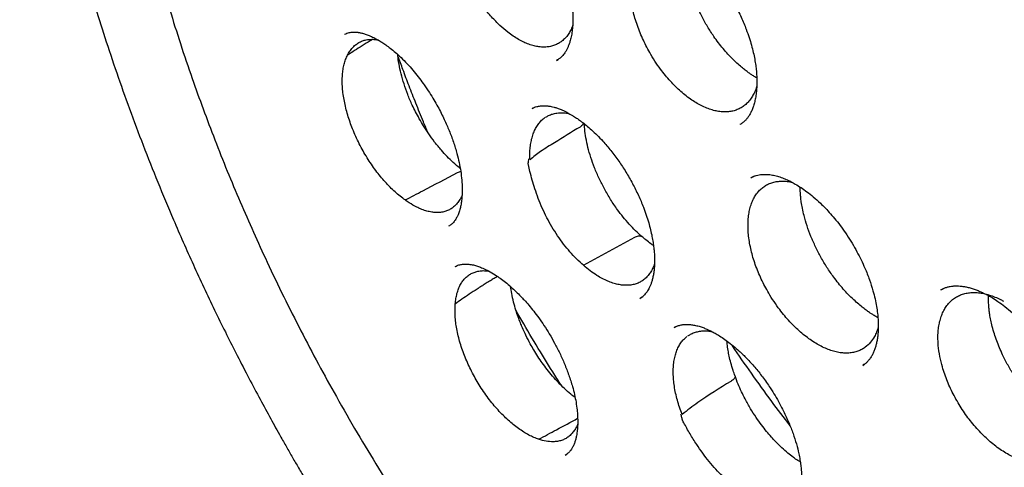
# Model space of a CAD drawing. Header units: millimetres. Extents: x 8 to 722, y 12 to 896.
# Tile 17 of 56: x 644.14 to 657.49, y 369.59 to 375.66. Entities that reach past the tile are written whole.
import ezdxf

# ---------------------------------------------------------------- set-up
doc = ezdxf.new("R2010")
doc.units = ezdxf.units.MM

msp = doc.modelspace()

# ---------------------------------------------------------------- linework, layer by layer
at = {"color": 7, "linetype": 'Continuous', "lineweight": 30}
for p, q in [((651.416, 375.103), (651.44, 375.118)), ((651.125, 374.47), (651.088, 374.453)), ((653.902, 374.235), (653.9, 374.234)), ((654.098, 373.535), (654.053, 373.513)), ((649.96, 372.86), (649.963, 372.862)), ((651.782, 372.326), (652.476, 372.706)), ((650.042, 372.309), (650.058, 372.316)), ((656.662, 372.009), (656.628, 371.992)), ((652.548, 371.878), (652.588, 371.905)), ((652.554, 371.883), (652.548, 371.878)), ((653.064, 371.506), (653.013, 371.482)), ((655.568, 370.969), (655.591, 370.986)), ((655.569, 370.972), (655.568, 370.971)), ((651.543, 369.758), (651.532, 369.75)), ((651.534, 369.751), (651.555, 369.765))]:
    msp.add_line(p, q, dxfattribs=at)
for points, knots in [([(650.552, 391.332), (650.539, 391.33), (650.508, 391.327), (650.458, 391.321), (650.399, 391.314), (650.334, 391.306), (650.262, 391.296), (650.183, 391.284), (650.098, 391.271), (649.984, 391.251), (649.845, 391.224), (649.705, 391.194), (649.593, 391.167), (649.505, 391.145), (649.42, 391.123), (649.337, 391.1), (649.258, 391.076), (649.186, 391.054), (649.123, 391.034), (649.07, 391.016), (649.028, 391.002), (648.995, 390.991), (648.966, 390.981), (648.931, 390.968), (648.887, 390.952), (648.832, 390.932), (648.767, 390.907), (648.692, 390.877), (648.607, 390.842), (648.516, 390.802), (648.42, 390.759), (648.323, 390.713), (648.193, 390.649), (648.03, 390.562), (647.875, 390.473), (647.758, 390.401), (647.68, 390.352), (647.606, 390.303), (647.539, 390.258), (647.486, 390.221), (647.447, 390.193), (647.418, 390.172), (647.395, 390.156), (647.374, 390.14), (647.345, 390.119), (647.305, 390.089), (647.25, 390.047), (647.184, 389.995), (647.108, 389.934), (647.024, 389.864), (646.938, 389.79), (646.832, 389.694), (646.709, 389.579), (646.573, 389.443), (646.456, 389.319), (646.357, 389.21), (646.275, 389.115), (646.2, 389.026), (646.134, 388.944), (646.074, 388.869), (646.019, 388.798), (645.966, 388.726), (645.91, 388.651), (645.85, 388.566), (645.785, 388.473), (645.717, 388.37), (645.644, 388.257), (645.563, 388.125), (645.473, 387.973), (645.376, 387.799), (645.276, 387.609), (645.195, 387.444), (645.131, 387.307), (645.085, 387.205), (645.039, 387.099), (644.993, 386.99), (644.948, 386.879), (644.906, 386.772), (644.869, 386.673), (644.836, 386.582), (644.807, 386.501), (644.782, 386.429), (644.761, 386.365), (644.741, 386.306), (644.722, 386.247), (644.694, 386.159), (644.657, 386.039), (644.612, 385.885), (644.568, 385.723), (644.524, 385.553), (644.477, 385.358), (644.428, 385.137), (644.378, 384.887), (644.331, 384.622), (644.287, 384.34), (644.247, 384.04), (644.212, 383.722), (644.184, 383.406), (644.163, 383.094), (644.148, 382.787), (644.14, 382.473), (644.137, 382.158), (644.141, 381.849), (644.149, 381.561), (644.161, 381.293), (644.175, 381.045), (644.19, 380.836), (644.204, 380.665), (644.215, 380.533), (644.227, 380.411), (644.238, 380.301), (644.248, 380.206), (644.257, 380.125), (644.265, 380.057), (644.272, 379.995), (644.28, 379.926), (644.291, 379.84), (644.304, 379.736), (644.32, 379.612), (644.34, 379.469), (644.365, 379.304), (644.393, 379.121), (644.426, 378.919), (644.473, 378.65), (644.535, 378.32), (644.614, 377.936), (644.698, 377.556), (644.788, 377.182), (644.891, 376.776), (645.01, 376.34), (645.147, 375.875), (645.294, 375.408), (645.452, 374.934), (645.625, 374.446), (645.811, 373.952), (646.01, 373.45), (646.193, 373.012), (646.355, 372.64), (646.492, 372.334), (646.634, 372.026), (646.779, 371.722), (646.923, 371.427), (647.072, 371.131), (647.223, 370.838), (647.375, 370.55), (647.52, 370.284), (647.642, 370.063), (647.743, 369.884), (647.826, 369.739), (647.911, 369.593), (648.001, 369.44), (648.099, 369.275), (648.213, 369.086), (648.344, 368.872), (648.494, 368.633), (648.657, 368.378), (648.821, 368.127), (648.985, 367.881), (649.146, 367.643), (649.313, 367.404), (649.479, 367.17), (649.639, 366.948), (649.794, 366.738), (649.942, 366.541), (650.085, 366.353), (650.223, 366.174), (650.357, 366.005), (650.482, 365.848), (650.599, 365.703), (650.708, 365.57), (650.825, 365.429), (650.956, 365.273), (651.109, 365.094), (651.276, 364.902), (651.457, 364.698), (651.652, 364.482), (651.862, 364.255), (652.087, 364.017), (652.383, 363.713), (652.749, 363.35), (653.183, 362.94), (653.623, 362.545), (654.068, 362.164), (654.519, 361.799), (654.878, 361.524), (655.14, 361.331), (655.299, 361.216), (655.446, 361.112), (655.58, 361.019), (655.702, 360.936), (655.811, 360.863), (655.903, 360.801), (655.981, 360.751), (656.034, 360.717), (656.07, 360.693), (656.094, 360.678), (656.125, 360.658), (656.169, 360.63), (656.227, 360.593), (656.303, 360.546), (656.393, 360.491), (656.497, 360.428), (656.616, 360.357), (656.7, 360.308), (656.745, 360.282)], [0, 0, 0, 0, 0.00109, 0.002712, 0.004734, 0.006859, 0.0093, 0.012056, 0.015128, 0.018292, 0.02432, 0.030101, 0.033424, 0.03666, 0.039807, 0.042866, 0.045837, 0.048626, 0.051022, 0.053019, 0.054616, 0.055813, 0.056771, 0.057964, 0.059714, 0.061834, 0.064324, 0.067185, 0.070478, 0.074135, 0.077923, 0.081773, 0.085687, 0.093558, 0.101671, 0.104989, 0.108349, 0.11167, 0.114566, 0.116986, 0.118555, 0.119829, 0.120808, 0.121617, 0.12261, 0.124586, 0.127073, 0.13007, 0.133578, 0.137589, 0.141708, 0.145729, 0.152844, 0.159623, 0.166067, 0.170766, 0.175152, 0.179171, 0.182824, 0.186117, 0.189177, 0.192055, 0.195289, 0.198812, 0.202673, 0.206869, 0.2114, 0.216267, 0.222423, 0.22901, 0.236024, 0.243464, 0.246977, 0.250578, 0.254263, 0.258034, 0.261885, 0.265546, 0.268859, 0.271826, 0.274562, 0.276919, 0.278897, 0.280733, 0.282652, 0.284653, 0.28922, 0.294111, 0.299175, 0.304405, 0.309802, 0.316929, 0.324332, 0.332056, 0.34017, 0.348672, 0.357556, 0.366816, 0.374796, 0.383024, 0.391489, 0.399834, 0.407852, 0.415562, 0.42209, 0.428376, 0.434422, 0.437871, 0.441232, 0.444319, 0.447034, 0.449417, 0.451415, 0.453028, 0.454454, 0.455983, 0.458182, 0.460748, 0.463696, 0.467279, 0.4713, 0.47576, 0.480657, 0.485992, 0.495285, 0.504501, 0.513561, 0.522463, 0.531208, 0.542419, 0.553358, 0.564048, 0.575339, 0.586793, 0.598432, 0.610254, 0.622256, 0.629468, 0.636742, 0.644077, 0.651451, 0.658568, 0.665326, 0.672831, 0.679838, 0.686348, 0.692362, 0.696095, 0.699609, 0.703113, 0.706927, 0.711053, 0.715493, 0.721128, 0.727199, 0.733704, 0.740643, 0.746578, 0.752794, 0.759229, 0.76546, 0.771402, 0.777055, 0.782421, 0.787501, 0.792519, 0.797227, 0.801627, 0.805718, 0.809502, 0.812987, 0.817778, 0.822994, 0.828636, 0.834708, 0.841212, 0.848152, 0.855528, 0.863335, 0.877061, 0.890837, 0.904653, 0.918507, 0.932394, 0.946316, 0.951516, 0.956367, 0.960832, 0.96491, 0.968601, 0.971905, 0.974823, 0.977029, 0.978947, 0.979622, 0.980281, 0.981184, 0.982395, 0.984237, 0.986516, 0.989232, 0.992384, 0.995973, 1, 1, 1, 1]), ([(650.809, 389.938), (650.818, 389.939), (650.838, 389.941), (650.884, 389.946), (650.946, 389.951), (651.024, 389.956), (651.116, 389.961), (651.217, 389.965), (651.339, 389.967), (651.483, 389.967), (651.652, 389.964), (651.836, 389.956), (652.035, 389.942), (652.234, 389.923), (652.428, 389.899), (652.618, 389.872), (652.818, 389.839), (653.027, 389.799), (653.238, 389.753), (653.443, 389.704), (653.636, 389.653), (653.814, 389.603), (653.978, 389.553), (654.126, 389.506), (654.259, 389.462), (654.377, 389.421), (654.48, 389.384), (654.567, 389.352), (654.639, 389.325), (654.697, 389.303), (654.745, 389.284), (654.788, 389.267), (654.836, 389.248), (654.894, 389.225), (654.966, 389.196), (655.053, 389.159), (655.157, 389.115), (655.277, 389.062), (655.412, 389.001), (655.563, 388.931), (655.728, 388.851), (655.909, 388.761), (656.105, 388.659), (656.315, 388.546), (656.534, 388.424), (656.779, 388.281), (657.044, 388.12), (657.329, 387.939), (657.649, 387.726), (658.005, 387.478), (658.392, 387.192), (658.77, 386.899), (659.137, 386.599), (659.494, 386.294), (659.834, 385.99), (660.158, 385.69), (660.465, 385.393), (660.766, 385.092), (661.067, 384.78), (661.363, 384.461), (661.656, 384.135), (661.946, 383.802), (662.24, 383.451), (662.538, 383.083), (662.839, 382.696), (663.142, 382.292), (663.439, 381.881), (663.727, 381.466), (664.008, 381.046), (664.288, 380.611), (664.566, 380.16), (664.842, 379.694), (665.101, 379.237), (665.343, 378.791), (665.569, 378.357), (665.79, 377.914), (666.007, 377.46), (666.217, 376.999), (666.416, 376.54), (666.603, 376.087), (666.784, 375.623), (666.959, 375.15), (667.126, 374.669), (667.278, 374.202), (667.416, 373.75), (667.54, 373.312), (667.651, 372.89), (667.754, 372.467), (667.849, 372.045), (667.934, 371.627), (668.007, 371.228), (668.069, 370.848), (668.121, 370.487), (668.164, 370.146), (668.198, 369.832), (668.224, 369.545), (668.244, 369.281), (668.259, 369.034), (668.27, 368.8), (668.278, 368.577), (668.284, 368.296), (668.284, 367.958), (668.274, 367.567), (668.254, 367.188), (668.232, 366.907), (668.214, 366.717), (668.203, 366.613), (668.191, 366.51), (668.179, 366.412), (668.168, 366.323), (668.158, 366.251), (668.15, 366.196), (668.144, 366.155), (668.138, 366.117), (668.132, 366.073), (668.123, 366.016), (668.111, 365.945), (668.097, 365.86), (668.08, 365.762), (668.059, 365.651), (668.035, 365.529), (667.999, 365.358), (667.949, 365.14), (667.884, 364.887), (667.814, 364.639), (667.738, 364.397), (667.654, 364.152), (667.573, 363.936), (667.496, 363.747), (667.427, 363.586), (667.354, 363.426), (667.277, 363.268), (667.201, 363.118), (667.127, 362.982), (667.057, 362.86), (666.993, 362.751), (666.934, 362.656), (666.88, 362.573), (666.833, 362.502), (666.793, 362.443), (666.76, 362.395), (666.74, 362.367), (666.732, 362.355)], [0, 0, 0, 0, 0.001573, 0.0036, 0.006096, 0.009065, 0.012545, 0.016324, 0.020403, 0.026074, 0.032238, 0.038895, 0.046045, 0.053687, 0.060039, 0.066694, 0.073654, 0.080919, 0.08839, 0.095455, 0.102007, 0.108047, 0.113574, 0.118588, 0.123014, 0.126945, 0.130381, 0.133323, 0.135698, 0.13761, 0.139087, 0.140479, 0.141886, 0.143856, 0.146239, 0.149049, 0.152534, 0.156509, 0.160975, 0.165932, 0.171379, 0.177317, 0.183747, 0.190667, 0.19799, 0.205293, 0.214745, 0.224069, 0.233266, 0.246341, 0.25915, 0.271691, 0.283966, 0.295973, 0.307713, 0.318537, 0.329123, 0.339476, 0.349977, 0.360866, 0.371103, 0.38166, 0.392538, 0.403737, 0.415257, 0.427097, 0.439259, 0.450688, 0.462388, 0.474356, 0.486594, 0.499101, 0.511877, 0.522979, 0.534276, 0.545768, 0.557456, 0.569333, 0.581104, 0.592608, 0.603845, 0.61636, 0.628526, 0.640343, 0.651812, 0.662931, 0.673702, 0.684123, 0.695382, 0.706202, 0.716585, 0.726531, 0.736039, 0.74511, 0.753743, 0.761273, 0.768436, 0.775231, 0.781658, 0.787793, 0.793861, 0.80531, 0.816578, 0.827667, 0.838575, 0.841741, 0.844891, 0.848026, 0.851131, 0.853912, 0.856256, 0.85779, 0.859054, 0.860077, 0.861386, 0.863175, 0.865445, 0.86811, 0.871229, 0.874801, 0.878815, 0.883019, 0.891541, 0.900414, 0.908633, 0.917132, 0.925909, 0.934966, 0.940997, 0.947146, 0.953412, 0.959793, 0.965937, 0.97161, 0.97681, 0.981537, 0.985793, 0.989577, 0.992889, 0.99573, 0.9981, 1, 1, 1, 1]), ([(651.077, 389.735), (651.065, 389.733), (651.038, 389.731), (650.994, 389.726), (650.941, 389.719), (650.88, 389.712), (650.811, 389.702), (650.733, 389.691), (650.646, 389.678), (650.552, 389.662), (650.449, 389.643), (650.279, 389.609), (650.046, 389.555), (649.738, 389.465), (649.42, 389.353), (649.095, 389.215), (648.853, 389.093), (648.688, 389.001), (648.597, 388.948), (648.512, 388.897), (648.437, 388.849), (648.37, 388.805), (648.311, 388.766), (648.264, 388.733), (648.226, 388.707), (648.198, 388.686), (648.174, 388.669), (648.155, 388.655), (648.138, 388.643), (648.12, 388.629), (648.094, 388.61), (648.058, 388.583), (648.011, 388.546), (647.956, 388.502), (647.894, 388.452), (647.829, 388.397), (647.764, 388.341), (647.66, 388.247), (647.516, 388.112), (647.335, 387.925), (647.154, 387.72), (646.974, 387.498), (646.798, 387.259), (646.628, 387.004), (646.479, 386.757), (646.349, 386.522), (646.236, 386.302), (646.145, 386.108), (646.075, 385.949), (646.026, 385.833), (645.984, 385.731), (645.953, 385.649), (645.929, 385.586), (645.911, 385.54), (645.897, 385.502), (645.886, 385.472), (645.877, 385.445), (645.866, 385.415), (645.852, 385.375), (645.833, 385.322), (645.811, 385.256), (645.785, 385.176), (645.756, 385.085), (645.726, 384.987), (645.697, 384.888), (645.669, 384.79), (645.642, 384.691), (645.604, 384.546), (645.558, 384.354), (645.506, 384.115), (645.458, 383.872), (645.415, 383.619), (645.378, 383.373), (645.348, 383.138), (645.323, 382.915), (645.305, 382.715), (645.292, 382.543), (645.282, 382.406), (645.275, 382.278), (645.269, 382.163), (645.265, 382.06), (645.262, 381.97), (645.26, 381.893), (645.258, 381.831), (645.257, 381.783), (645.257, 381.746), (645.256, 381.705), (645.255, 381.65), (645.255, 381.575), (645.255, 381.485), (645.255, 381.38), (645.256, 381.261), (645.259, 381.126), (645.264, 380.94), (645.274, 380.699), (645.292, 380.402), (645.316, 380.087), (645.348, 379.753), (645.388, 379.401), (645.438, 379.029), (645.496, 378.653), (645.562, 378.275), (645.636, 377.895), (645.72, 377.5), (645.815, 377.09), (645.922, 376.667), (646.041, 376.233), (646.172, 375.787), (646.317, 375.327), (646.469, 374.879), (646.625, 374.444), (646.783, 374.026), (646.95, 373.606), (647.125, 373.189), (647.305, 372.778), (647.502, 372.348), (647.716, 371.902), (647.948, 371.441), (648.186, 370.989), (648.44, 370.527), (648.711, 370.056), (649, 369.578), (649.292, 369.113), (649.589, 368.662), (649.89, 368.224), (650.192, 367.801), (650.497, 367.391), (650.818, 366.978), (651.154, 366.562), (651.505, 366.145), (651.855, 365.747), (652.204, 365.368), (652.551, 365.006), (652.895, 364.661), (653.254, 364.317), (653.63, 363.973), (654.026, 363.628), (654.425, 363.298), (654.828, 362.981), (655.234, 362.68), (655.621, 362.408), (655.989, 362.165), (656.323, 361.956), (656.562, 361.814), (656.704, 361.732), (656.761, 361.7), (656.81, 361.673), (656.854, 361.648), (656.903, 361.621), (656.968, 361.585), (657.049, 361.541), (657.141, 361.492), (657.241, 361.44), (657.364, 361.377), (657.512, 361.303), (657.688, 361.218), (657.873, 361.132), (658.086, 361.038), (658.321, 360.939), (658.574, 360.839), (658.821, 360.749), (659.063, 360.666), (659.299, 360.591), (659.529, 360.525), (659.727, 360.472), (659.891, 360.432), (660.017, 360.403), (660.129, 360.379), (660.227, 360.359), (660.312, 360.342), (660.386, 360.329), (660.452, 360.317), (660.519, 360.306), (660.594, 360.294), (660.683, 360.28), (660.784, 360.266), (660.899, 360.252), (661.025, 360.238), (661.163, 360.225), (661.311, 360.213), (661.472, 360.204), (661.687, 360.197), (661.954, 360.197), (662.267, 360.211), (662.579, 360.239), (662.835, 360.275), (663.036, 360.31), (663.183, 360.34), (663.33, 360.373), (663.476, 360.411), (663.621, 360.451), (663.75, 360.492), (663.861, 360.529), (663.951, 360.56), (664.029, 360.59), (664.097, 360.616), (664.154, 360.639), (664.204, 360.66), (664.249, 360.679), (664.293, 360.698), (664.337, 360.717), (664.386, 360.74), (664.441, 360.765), (664.504, 360.796), (664.575, 360.831), (664.654, 360.872), (664.744, 360.92), (664.844, 360.977), (664.955, 361.043), (665.074, 361.118), (665.201, 361.202), (665.334, 361.297), (665.463, 361.394), (665.585, 361.492), (665.696, 361.586), (665.802, 361.68), (665.901, 361.773), (665.994, 361.864), (666.09, 361.961), (666.188, 362.065), (666.286, 362.175), (666.374, 362.278), (666.454, 362.375), (666.524, 362.464), (666.587, 362.546), (666.641, 362.62), (666.675, 362.667), (666.69, 362.689)], [0, 0, 0, 0, 0.000752, 0.001803, 0.003155, 0.004705, 0.006524, 0.008613, 0.010973, 0.013603, 0.016503, 0.019608, 0.028176, 0.03674, 0.046927, 0.057106, 0.067278, 0.070447, 0.073565, 0.076428, 0.079017, 0.081329, 0.083367, 0.085128, 0.086319, 0.08734, 0.088191, 0.088872, 0.089387, 0.089985, 0.090799, 0.092149, 0.09385, 0.095902, 0.098255, 0.10067, 0.103117, 0.105595, 0.112571, 0.119786, 0.127375, 0.135195, 0.143211, 0.151423, 0.15983, 0.16612, 0.172514, 0.179009, 0.182599, 0.185773, 0.188534, 0.19088, 0.192323, 0.193547, 0.194554, 0.195342, 0.195924, 0.196651, 0.197699, 0.199067, 0.200756, 0.20281, 0.205196, 0.207699, 0.210172, 0.212616, 0.215031, 0.217417, 0.223254, 0.228908, 0.23445, 0.240246, 0.246347, 0.251091, 0.256005, 0.261089, 0.264164, 0.267173, 0.2699, 0.27234, 0.274535, 0.276431, 0.278028, 0.279328, 0.280331, 0.281052, 0.281632, 0.282895, 0.284456, 0.286315, 0.288472, 0.290927, 0.29368, 0.296683, 0.302309, 0.308247, 0.314499, 0.321063, 0.327941, 0.335132, 0.342636, 0.349585, 0.356783, 0.364229, 0.371923, 0.379866, 0.387909, 0.396191, 0.404713, 0.413475, 0.421097, 0.428892, 0.436738, 0.444507, 0.452198, 0.459811, 0.468684, 0.47745, 0.486107, 0.494657, 0.504242, 0.513688, 0.522995, 0.532163, 0.541192, 0.550082, 0.558833, 0.567445, 0.577117, 0.586609, 0.595919, 0.605047, 0.613995, 0.622761, 0.631346, 0.641138, 0.650862, 0.660608, 0.670378, 0.680172, 0.689989, 0.698254, 0.706536, 0.713839, 0.715275, 0.716711, 0.717918, 0.718712, 0.719863, 0.721419, 0.723382, 0.725646, 0.728023, 0.73051, 0.734445, 0.738626, 0.743054, 0.747727, 0.753912, 0.759995, 0.765964, 0.771819, 0.777561, 0.783189, 0.788679, 0.792141, 0.795262, 0.798041, 0.80048, 0.802578, 0.804392, 0.806031, 0.807524, 0.809428, 0.811664, 0.814232, 0.817132, 0.820364, 0.823862, 0.82768, 0.831819, 0.836274, 0.844499, 0.852848, 0.861323, 0.869923, 0.874053, 0.878212, 0.882399, 0.886614, 0.890857, 0.895065, 0.898071, 0.900766, 0.903148, 0.905219, 0.906978, 0.908424, 0.909816, 0.911176, 0.912554, 0.914028, 0.915786, 0.917798, 0.920093, 0.92267, 0.92553, 0.928935, 0.932669, 0.936733, 0.941127, 0.94585, 0.950902, 0.955103, 0.959326, 0.963364, 0.967216, 0.970882, 0.974363, 0.978733, 0.98277, 0.986474, 0.989845, 0.992883, 0.995588, 0.99796, 1, 1, 1, 1]), ([(650.035, 377.722), (650.038, 377.724), (650.042, 377.727), (650.067, 377.739), (650.111, 377.75), (650.154, 377.756), (650.196, 377.757), (650.235, 377.754), (650.275, 377.748), (650.321, 377.738), (650.376, 377.721), (650.434, 377.697), (650.489, 377.67), (650.535, 377.645), (650.574, 377.621), (650.615, 377.595), (650.666, 377.559), (650.729, 377.51), (650.804, 377.446), (650.895, 377.359), (650.998, 377.248), (651.106, 377.113), (651.207, 376.967), (651.301, 376.812), (651.385, 376.651), (651.451, 376.503), (651.501, 376.374), (651.538, 376.265), (651.57, 376.156), (651.596, 376.05), (651.614, 375.95), (651.627, 375.863), (651.634, 375.788), (651.638, 375.72), (651.639, 375.652), (651.636, 375.577), (651.629, 375.499), (651.616, 375.426), (651.601, 375.365), (651.585, 375.317), (651.568, 375.277), (651.554, 375.247), (651.54, 375.224), (651.527, 375.204), (651.51, 375.181), (651.487, 375.155), (651.456, 375.128), (651.432, 375.113), (651.418, 375.105)], [0, 0, 0, 0, 0.016021, 0.032379, 0.052638, 0.072235, 0.090973, 0.107995, 0.123526, 0.143836, 0.165317, 0.186515, 0.206113, 0.221456, 0.232436, 0.24509, 0.261538, 0.281795, 0.305871, 0.333767, 0.371129, 0.40854, 0.445998, 0.48353, 0.521146, 0.558841, 0.58402, 0.609027, 0.632573, 0.658614, 0.682139, 0.703108, 0.721555, 0.737651, 0.755438, 0.776716, 0.801423, 0.826935, 0.849688, 0.866564, 0.88201, 0.89826, 0.906806, 0.916763, 0.931003, 0.949642, 0.972646, 1, 1, 1, 1]), ([(652.472, 376.827), (652.484, 376.832), (652.505, 376.843), (652.537, 376.853), (652.563, 376.86), (652.588, 376.864), (652.611, 376.866), (652.644, 376.868), (652.691, 376.867), (652.744, 376.86), (652.794, 376.849), (652.835, 376.837), (652.881, 376.821), (652.927, 376.801), (652.971, 376.78), (653.007, 376.761), (653.037, 376.744), (653.061, 376.73), (653.087, 376.713), (653.123, 376.69), (653.169, 376.657), (653.225, 376.615), (653.288, 376.563), (653.359, 376.498), (653.446, 376.411), (653.546, 376.298), (653.653, 376.159), (653.751, 376.01), (653.841, 375.853), (653.921, 375.691), (653.983, 375.544), (654.028, 375.417), (654.06, 375.311), (654.085, 375.212), (654.104, 375.121), (654.117, 375.037), (654.126, 374.962), (654.131, 374.894), (654.133, 374.832), (654.133, 374.769), (654.129, 374.7), (654.121, 374.629), (654.108, 374.561), (654.092, 374.5), (654.073, 374.447), (654.052, 374.399), (654.03, 374.359), (654.006, 374.324), (653.986, 374.301), (653.97, 374.284), (653.957, 374.272), (653.942, 374.26), (653.924, 374.247), (653.91, 374.239), (653.902, 374.234)], [0, 0, 0, 0, 0.023188, 0.042149, 0.056864, 0.067332, 0.076217, 0.08549, 0.108899, 0.134782, 0.149122, 0.164263, 0.180213, 0.196852, 0.211782, 0.223893, 0.233453, 0.24045, 0.246949, 0.258968, 0.273612, 0.290888, 0.310801, 0.333351, 0.358018, 0.395308, 0.43264, 0.47002, 0.507475, 0.545005, 0.582603, 0.607708, 0.631987, 0.65488, 0.67637, 0.696364, 0.714873, 0.731916, 0.747507, 0.763569, 0.783372, 0.806493, 0.829252, 0.850829, 0.871252, 0.890471, 0.909989, 0.927307, 0.942443, 0.948871, 0.957088, 0.968356, 0.982667, 1, 1, 1, 1]), ([(652.68, 375.212), (652.663, 375.243), (652.628, 375.306), (652.582, 375.403), (652.539, 375.502), (652.503, 375.602), (652.472, 375.702), (652.447, 375.8), (652.427, 375.898), (652.414, 375.993), (652.407, 376.085), (652.407, 376.173), (652.412, 376.257), (652.424, 376.337), (652.443, 376.411), (652.466, 376.479), (652.496, 376.542), (652.532, 376.597), (652.573, 376.645), (652.619, 376.685), (652.67, 376.718), (652.725, 376.743), (652.784, 376.759), (652.847, 376.767), (652.913, 376.767), (652.977, 376.76), (653.019, 376.748), (653.038, 376.744)], [0, 0, 0, 0, 0.039647, 0.07986, 0.12036, 0.161451, 0.201287, 0.241402, 0.281812, 0.322902, 0.362738, 0.402853, 0.443263, 0.484354, 0.524189, 0.564305, 0.604714, 0.645805, 0.685641, 0.725756, 0.766165, 0.807256, 0.847083, 0.887189, 0.927616, 0.968707, 1, 1, 1, 1]), ([(654.132, 374.866), (654.123, 374.871), (654.101, 374.884), (654.067, 374.906), (654.028, 374.932), (653.986, 374.963), (653.935, 375.003), (653.877, 375.054), (653.81, 375.116), (653.742, 375.187), (653.675, 375.264), (653.611, 375.344), (653.539, 375.443), (653.462, 375.562), (653.384, 375.702), (653.315, 375.845), (653.257, 375.99), (653.208, 376.133), (653.174, 376.263), (653.153, 376.372), (653.14, 376.458), (653.134, 376.528), (653.131, 376.584), (653.131, 376.628), (653.131, 376.66), (653.133, 376.677), (653.133, 376.683)], [0, 0, 0, 0, 0.017528, 0.044781, 0.066176, 0.093331, 0.125695, 0.163276, 0.206079, 0.254104, 0.298092, 0.343417, 0.388641, 0.456297, 0.523781, 0.591087, 0.658144, 0.724848, 0.791047, 0.839764, 0.881975, 0.917732, 0.947066, 0.970015, 0.989193, 1, 1, 1, 1]), ([(651.635, 375.578), (651.631, 375.565), (651.618, 375.531), (651.591, 375.481), (651.556, 375.429), (651.514, 375.385), (651.468, 375.348), (651.418, 375.319), (651.363, 375.299), (651.305, 375.287), (651.243, 375.283), (651.179, 375.287), (651.111, 375.3), (651.042, 375.322), (650.971, 375.351), (650.9, 375.388), (650.828, 375.433), (650.744, 375.495), (650.645, 375.579), (650.553, 375.674), (650.469, 375.771), (650.397, 375.865), (650.348, 375.939), (650.323, 375.977)], [0, 0, 0, 0, 0.025512, 0.070553, 0.115923, 0.162059, 0.206776, 0.251806, 0.297197, 0.343333, 0.38805, 0.43308, 0.478471, 0.524606, 0.569283, 0.614272, 0.659744, 0.70588, 0.773023, 0.846853, 0.887096, 0.943236, 1, 1, 1, 1]), ([(648.543, 375.458), (648.553, 375.463), (648.573, 375.473), (648.603, 375.481), (648.63, 375.486), (648.653, 375.488), (648.673, 375.488), (648.689, 375.488), (648.702, 375.487), (648.715, 375.486), (648.729, 375.484), (648.752, 375.48), (648.788, 375.473), (648.837, 375.457), (648.893, 375.435), (648.952, 375.407), (649.009, 375.376), (649.063, 375.341), (649.119, 375.303), (649.181, 375.255), (649.252, 375.195), (649.33, 375.123), (649.41, 375.04), (649.487, 374.952), (649.558, 374.862), (649.627, 374.768), (649.692, 374.671), (649.753, 374.572), (649.806, 374.479), (649.853, 374.39), (649.905, 374.282), (649.963, 374.151), (650.021, 373.996), (650.065, 373.851), (650.097, 373.719), (650.119, 373.599), (650.133, 373.479), (650.139, 373.372), (650.137, 373.28), (650.13, 373.205), (650.12, 373.138), (650.106, 373.078), (650.089, 373.027), (650.071, 372.987), (650.056, 372.961), (650.043, 372.939), (650.028, 372.919), (650.009, 372.897), (649.991, 372.881), (649.972, 372.867), (649.96, 372.86), (649.953, 372.856)], [0, 0, 0, 0, 0.022503, 0.042053, 0.05864, 0.072243, 0.08391, 0.091777, 0.097734, 0.103956, 0.110447, 0.117301, 0.135109, 0.154884, 0.176297, 0.198641, 0.218707, 0.235965, 0.253788, 0.274358, 0.297706, 0.32387, 0.351291, 0.377464, 0.402282, 0.425628, 0.451712, 0.4757, 0.497592, 0.517692, 0.537827, 0.572122, 0.607354, 0.643553, 0.671554, 0.700645, 0.73081, 0.762012, 0.78667, 0.81006, 0.832181, 0.854254, 0.879064, 0.896232, 0.909993, 0.921774, 0.935266, 0.947279, 0.96182, 0.979395, 1, 1, 1, 1]), ([(648.584, 375.175), (648.593, 375.193), (648.612, 375.23), (648.648, 375.276), (648.689, 375.315), (648.734, 375.346), (648.784, 375.37), (648.837, 375.385), (648.895, 375.391), (648.949, 375.391), (648.985, 375.383), (648.999, 375.38)], [0, 0, 0, 0, 0.113574, 0.227937, 0.344787, 0.462496, 0.576585, 0.691473, 0.807282, 0.924992, 1, 1, 1, 1]), ([(648.921, 375.389), (648.911, 375.383), (648.864, 375.354), (648.783, 375.304), (648.681, 375.239), (648.615, 375.196), (648.584, 375.175)], [0, 0, 0, 0, 0.0939, 0.423909, 0.725958, 1, 1, 1, 1]), ([(649.364, 373.212), (649.342, 373.228), (649.296, 373.261), (649.228, 373.32), (649.159, 373.385), (649.093, 373.456), (649.028, 373.531), (648.965, 373.611), (648.905, 373.696), (648.847, 373.785), (648.792, 373.878), (648.741, 373.974), (648.693, 374.073), (648.652, 374.172), (648.616, 374.269), (648.585, 374.364), (648.559, 374.459), (648.539, 374.553), (648.523, 374.645), (648.514, 374.735), (648.51, 374.823), (648.513, 374.905), (648.521, 374.982), (648.536, 375.052), (648.556, 375.118), (648.575, 375.156), (648.584, 375.175)], [0, 0, 0, 0, 0.040475, 0.081696, 0.122919, 0.164898, 0.205369, 0.246517, 0.287665, 0.329512, 0.371264, 0.413324, 0.456381, 0.499789, 0.539972, 0.58083, 0.621689, 0.663236, 0.704793, 0.746642, 0.789434, 0.832564, 0.873669, 0.915525, 0.957382, 1, 1, 1, 1]), ([(650.11, 373.641), (650.108, 373.643), (650.077, 373.665), (650.017, 373.718), (649.935, 373.798), (649.85, 373.891), (649.766, 373.993), (649.685, 374.105), (649.616, 374.211), (649.557, 374.311), (649.505, 374.406), (649.452, 374.515), (649.397, 374.642), (649.347, 374.785), (649.307, 374.924), (649.281, 375.053), (649.267, 375.139), (649.264, 375.179), (649.264, 375.183)], [0, 0, 0, 0, 0.005204, 0.077441, 0.145888, 0.210543, 0.290762, 0.364054, 0.430321, 0.489505, 0.543573, 0.597537, 0.678825, 0.760201, 0.841241, 0.919881, 0.993172, 1, 1, 1, 1]), ([(649.675, 374.122), (649.654, 374.173), (649.597, 374.306), (649.511, 374.518), (649.419, 374.754), (649.338, 374.967), (649.289, 375.101), (649.266, 375.162)], [0, 0, 0, 0, 0.145737, 0.386129, 0.612301, 0.824255, 1, 1, 1, 1]), ([(654.131, 374.754), (654.127, 374.739), (654.115, 374.701), (654.089, 374.646), (654.055, 374.589), (654.016, 374.539), (653.971, 374.496), (653.921, 374.462), (653.867, 374.435), (653.809, 374.417), (653.747, 374.406), (653.682, 374.405), (653.614, 374.411), (653.544, 374.426), (653.471, 374.449), (653.398, 374.481), (653.324, 374.52), (653.25, 374.566), (653.175, 374.621), (653.102, 374.682), (653.03, 374.749), (652.96, 374.822), (652.892, 374.901), (652.821, 374.991), (652.749, 375.095), (652.703, 375.173), (652.68, 375.212)], [0, 0, 0, 0, 0.025762, 0.067941, 0.108833, 0.150011, 0.191491, 0.233671, 0.274553, 0.315722, 0.357221, 0.399401, 0.440283, 0.481452, 0.522951, 0.56513, 0.605976, 0.647107, 0.68868, 0.73086, 0.771706, 0.812837, 0.85441, 0.89659, 0.948008, 1, 1, 1, 1]), ([(651.086, 374.453), (651.097, 374.458), (651.117, 374.468), (651.146, 374.478), (651.172, 374.484), (651.195, 374.487), (651.217, 374.489), (651.237, 374.49), (651.257, 374.49), (651.277, 374.489), (651.297, 374.487), (651.319, 374.484), (651.347, 374.479), (651.384, 374.47), (651.428, 374.457), (651.475, 374.439), (651.517, 374.42), (651.553, 374.403), (651.584, 374.386), (651.615, 374.368), (651.654, 374.345), (651.702, 374.314), (651.759, 374.272), (651.823, 374.222), (651.893, 374.161), (651.968, 374.091), (652.056, 373.999), (652.156, 373.883), (652.261, 373.742), (652.359, 373.592), (652.448, 373.435), (652.528, 373.275), (652.589, 373.131), (652.634, 373.007), (652.666, 372.905), (652.692, 372.808), (652.711, 372.72), (652.726, 372.639), (652.736, 372.565), (652.742, 372.5), (652.745, 372.438), (652.746, 372.379), (652.744, 372.318), (652.739, 372.256), (652.73, 372.196), (652.719, 372.143), (652.705, 372.096), (652.691, 372.056), (652.671, 372.012), (652.646, 371.968), (652.62, 371.937), (652.601, 371.917), (652.591, 371.907), (652.579, 371.898), (652.565, 371.888), (652.555, 371.882), (652.55, 371.879)], [0, 0, 0, 0, 0.022953, 0.042022, 0.057192, 0.069566, 0.078414, 0.087161, 0.095954, 0.104798, 0.113695, 0.123019, 0.133349, 0.148708, 0.165904, 0.183765, 0.198833, 0.210859, 0.220292, 0.230236, 0.241258, 0.257635, 0.275942, 0.296183, 0.318358, 0.34246, 0.367465, 0.404871, 0.442171, 0.479378, 0.516512, 0.553572, 0.59055, 0.615155, 0.638933, 0.661393, 0.682519, 0.702218, 0.720505, 0.737398, 0.75291, 0.769201, 0.786603, 0.807114, 0.82784, 0.847211, 0.865256, 0.881997, 0.89748, 0.924573, 0.947466, 0.953841, 0.961665, 0.97197, 0.984754, 1, 1, 1, 1]), ([(651.057, 373.759), (651.056, 373.788), (651.054, 373.845), (651.059, 373.926), (651.07, 374.003), (651.088, 374.074), (651.111, 374.139), (651.139, 374.197), (651.174, 374.249), (651.213, 374.293), (651.244, 374.317), (651.259, 374.328)], [0, 0, 0, 0, 0.109696, 0.220359, 0.331811, 0.44509, 0.55491, 0.6655, 0.776901, 0.89018, 1, 1, 1, 1]), ([(651.269, 374.334), (651.282, 374.342), (651.311, 374.36), (651.362, 374.379), (651.43, 374.394), (651.506, 374.398), (651.567, 374.386), (651.593, 374.381)], [0, 0, 0, 0, 0.145542, 0.327422, 0.512368, 0.78762, 1, 1, 1, 1]), ([(651.735, 374.201), (651.62, 374.13), (651.442, 374.018), (651.214, 373.884), (651.104, 373.795), (651.057, 373.757)], [0, 0, 0, 0, 0.5062304, 0.786696, 1, 1, 1, 1]), ([(651.783, 374.252), (651.781, 374.248), (651.775, 374.235), (651.758, 374.218), (651.742, 374.207), (651.735, 374.201)], [0, 0, 0, 0, 0.2573585, 0.6385975, 1, 1, 1, 1]), ([(652.579, 372.712), (652.549, 372.739), (652.489, 372.792), (652.402, 372.883), (652.32, 372.978), (652.235, 373.09), (652.149, 373.217), (652.066, 373.36), (651.993, 373.504), (651.931, 373.647), (651.881, 373.788), (651.841, 373.923), (651.814, 374.053), (651.798, 374.16), (651.796, 374.221), (651.795, 374.243)], [0, 0, 0, 0, 0.073957, 0.145924, 0.216224, 0.28509, 0.374928, 0.462746, 0.548685, 0.632837, 0.71529, 0.796158, 0.875602, 0.953837, 1, 1, 1, 1]), ([(651.782, 372.326), (651.751, 372.354), (651.688, 372.411), (651.598, 372.508), (651.512, 372.613), (651.43, 372.727), (651.353, 372.847), (651.283, 372.972), (651.222, 373.101), (651.168, 373.233), (651.123, 373.36), (651.087, 373.482), (651.056, 373.591), (651.045, 373.661), (651.032, 373.699), (651.032, 373.705), (651.033, 373.708), (651.034, 373.719), (651.038, 373.741), (651.04, 373.76), (651.042, 373.77)], [0, 0, 0, 0, 0.0800466, 0.1603551, 0.2404264, 0.3213245, 0.4024647, 0.4833482, 0.5654076, 0.6477633, 0.7299922, 0.804297, 0.8786074, 0.9351044, 0.9460198, 0.9463896, 0.9477563, 0.9532228, 0.9750893, 1, 1, 1, 1]), ([(649.364, 373.212), (649.444, 373.253), (649.682, 373.377), (649.918, 373.501), (650.074, 373.584)], [0, 0, 0, 0, 0.336668, 1, 1, 1, 1]), ([(650.075, 373.585), (650.084, 373.589), (650.099, 373.596), (650.112, 373.597), (650.118, 373.597)], [0, 0, 0, 0, 0.606699, 1, 1, 1, 1]), ([(654.052, 373.513), (654.06, 373.518), (654.076, 373.527), (654.106, 373.539), (654.142, 373.55), (654.193, 373.558), (654.253, 373.561), (654.323, 373.555), (654.393, 373.54), (654.461, 373.52), (654.528, 373.493), (654.592, 373.463), (654.659, 373.426), (654.732, 373.38), (654.813, 373.323), (654.901, 373.253), (654.985, 373.178), (655.063, 373.1), (655.134, 373.024), (655.207, 372.938), (655.281, 372.842), (655.354, 372.737), (655.425, 372.626), (655.489, 372.512), (655.547, 372.4), (655.605, 372.273), (655.66, 372.133), (655.705, 371.993), (655.736, 371.872), (655.756, 371.77), (655.769, 371.678), (655.776, 371.6), (655.779, 371.54), (655.779, 371.494), (655.778, 371.455), (655.776, 371.412), (655.771, 371.361), (655.762, 371.307), (655.751, 371.254), (655.737, 371.204), (655.72, 371.158), (655.7, 371.115), (655.677, 371.076), (655.651, 371.04), (655.625, 371.012), (655.598, 370.989), (655.58, 370.977), (655.57, 370.971)], [0, 0, 0, 0, 0.021344, 0.04059, 0.057801, 0.073828, 0.104196, 0.133306, 0.15747, 0.182185, 0.204974, 0.225318, 0.244425, 0.268579, 0.293055, 0.319588, 0.349206, 0.37066, 0.393469, 0.417632, 0.443149, 0.470023, 0.49789, 0.525076, 0.551378, 0.576794, 0.613238, 0.647688, 0.67383, 0.698656, 0.721737, 0.741936, 0.75918, 0.769705, 0.779634, 0.792238, 0.807796, 0.826218, 0.844964, 0.86267, 0.882034, 0.901125, 0.921618, 0.938046, 0.956441, 0.97709, 1, 1, 1, 1]), ([(654.293, 371.95), (654.275, 371.981), (654.24, 372.043), (654.192, 372.139), (654.149, 372.238), (654.111, 372.336), (654.079, 372.434), (654.054, 372.531), (654.034, 372.627), (654.02, 372.72), (654.013, 372.811), (654.012, 372.897), (654.017, 372.98), (654.029, 373.057), (654.047, 373.13), (654.071, 373.196), (654.102, 373.256), (654.138, 373.309), (654.179, 373.355), (654.226, 373.393), (654.277, 373.424), (654.334, 373.447), (654.394, 373.462), (654.457, 373.468), (654.525, 373.466), (654.577, 373.46), (654.608, 373.451), (654.614, 373.45)], [0, 0, 0, 0, 0.0405041, 0.0815861, 0.1229616, 0.1649404, 0.2056371, 0.2466192, 0.287902, 0.3298808, 0.3705684, 0.411541, 0.4528424, 0.4948212, 0.5355087, 0.5764814, 0.6177828, 0.6597615, 0.7004124, 0.7413476, 0.7827232, 0.8247019, 0.8653528, 0.906288, 0.9476636, 0.9896423, 1, 1, 1, 1]), ([(650.135, 373.274), (650.135, 373.273), (650.127, 373.252), (650.106, 373.216), (650.072, 373.166), (650.033, 373.125), (649.989, 373.092), (649.94, 373.067), (649.887, 373.05), (649.831, 373.041), (649.771, 373.041), (649.708, 373.049), (649.643, 373.065), (649.58, 373.087), (649.505, 373.122), (649.435, 373.162), (649.382, 373.199), (649.364, 373.212)], [0, 0, 0, 0, 0.0027101, 0.0734008, 0.1446585, 0.2170849, 0.2872837, 0.3579743, 0.4292321, 0.5016585, 0.5717939, 0.6424199, 0.7138056, 0.7862321, 0.8393129, 0.9461668, 1, 1, 1, 1]), ([(655.774, 371.616), (655.765, 371.621), (655.741, 371.634), (655.707, 371.655), (655.667, 371.681), (655.624, 371.711), (655.572, 371.75), (655.512, 371.799), (655.444, 371.86), (655.373, 371.929), (655.304, 372.005), (655.238, 372.083), (655.163, 372.18), (655.082, 372.297), (655, 372.435), (654.927, 372.576), (654.865, 372.718), (654.812, 372.861), (654.775, 372.988), (654.75, 373.096), (654.735, 373.181), (654.727, 373.251), (654.723, 373.307), (654.721, 373.35), (654.721, 373.375), (654.721, 373.386), (654.721, 373.386)], [0, 0, 0, 0, 0.0185128, 0.0460548, 0.0676774, 0.0951212, 0.127829, 0.1658078, 0.2090615, 0.2575912, 0.3020394, 0.3478361, 0.3935293, 0.4618829, 0.5300591, 0.5980503, 0.6657851, 0.7331593, 0.8000183, 0.8492183, 0.8918462, 0.9279547, 0.9575762, 0.9807499, 0.9999879, 1, 1, 1, 1]), ([(652.476, 372.706), (652.485, 372.71), (652.502, 372.718), (652.527, 372.725), (652.55, 372.726), (652.567, 372.721), (652.575, 372.715), (652.578, 372.712)], [0, 0, 0, 0, 0.201455, 0.413962, 0.634529, 0.859352, 1, 1, 1, 1]), ([(652.731, 372.593), (652.72, 372.601), (652.685, 372.625), (652.634, 372.664), (652.595, 372.699), (652.579, 372.713)], [0, 0, 0, 0, 0.232879, 0.68095, 1, 1, 1, 1]), ([(650.045, 372.31), (650.052, 372.314), (650.066, 372.322), (650.09, 372.33), (650.115, 372.337), (650.141, 372.341), (650.162, 372.343), (650.18, 372.343), (650.197, 372.343), (650.218, 372.342), (650.244, 372.339), (650.273, 372.334), (650.302, 372.328), (650.331, 372.32), (650.358, 372.311), (650.386, 372.3), (650.431, 372.282), (650.497, 372.25), (650.577, 372.203), (650.653, 372.151), (650.724, 372.097), (650.797, 372.036), (650.866, 371.972), (650.926, 371.912), (650.983, 371.851), (651.043, 371.783), (651.109, 371.702), (651.178, 371.61), (651.249, 371.508), (651.321, 371.394), (651.393, 371.268), (651.462, 371.132), (651.527, 370.987), (651.586, 370.835), (651.63, 370.697), (651.661, 370.574), (651.682, 370.468), (651.695, 370.372), (651.702, 370.29), (651.704, 370.223), (651.704, 370.169), (651.701, 370.125), (651.698, 370.087), (651.693, 370.051), (651.687, 370.01), (651.677, 369.967), (651.663, 369.923), (651.648, 369.886), (651.633, 369.856), (651.617, 369.829), (651.596, 369.802), (651.57, 369.775), (651.549, 369.761), (651.537, 369.753)], [0, 0, 0, 0, 0.02208, 0.04065, 0.055687, 0.067919, 0.078962, 0.086848, 0.0946, 0.104508, 0.116836, 0.130561, 0.14349, 0.153726, 0.16389, 0.174344, 0.18509, 0.213248, 0.243391, 0.264921, 0.287659, 0.311613, 0.334622, 0.354025, 0.369784, 0.390863, 0.413245, 0.437235, 0.463146, 0.49098, 0.520731, 0.552351, 0.585685, 0.6207, 0.657398, 0.682809, 0.708967, 0.735697, 0.756757, 0.775243, 0.791163, 0.804527, 0.815481, 0.827438, 0.841891, 0.861059, 0.880213, 0.899222, 0.912759, 0.92963, 0.949806, 0.973263, 1, 1, 1, 1]), ([(652.744, 372.342), (652.743, 372.338), (652.734, 372.31), (652.712, 372.266), (652.68, 372.213), (652.641, 372.167), (652.598, 372.128), (652.549, 372.097), (652.497, 372.074), (652.44, 372.06), (652.38, 372.054), (652.316, 372.055), (652.249, 372.066), (652.18, 372.084), (652.11, 372.111), (652.037, 372.145), (651.958, 372.192), (651.872, 372.25), (651.812, 372.301), (651.782, 372.326)], [0, 0, 0, 0, 0.0132219, 0.0730576, 0.1339021, 0.1928884, 0.2522882, 0.3121239, 0.3729684, 0.4318882, 0.4912201, 0.5511902, 0.6120346, 0.6709544, 0.7302864, 0.7902565, 0.8511009, 0.9251387, 1, 1, 1, 1]), ([(650.044, 371.801), (650.047, 371.826), (650.051, 371.876), (650.066, 371.945), (650.087, 372.009), (650.113, 372.066), (650.145, 372.116), (650.182, 372.159), (650.225, 372.194), (650.272, 372.221), (650.324, 372.241), (650.379, 372.252), (650.436, 372.255), (650.477, 372.251), (650.496, 372.249)], [0, 0, 0, 0, 0.082576, 0.16633, 0.250683, 0.336265, 0.419216, 0.502747, 0.586949, 0.672531, 0.755406, 0.838861, 0.923214, 1, 1, 1, 1]), ([(650.615, 372.176), (650.596, 372.164), (650.56, 372.142), (650.505, 372.108), (650.452, 372.075), (650.396, 372.04), (650.324, 371.994), (650.236, 371.936), (650.137, 371.869), (650.074, 371.823), (650.044, 371.801)], [0, 0, 0, 0, 0.0990433, 0.1890716, 0.2921675, 0.3784844, 0.4811868, 0.670143, 0.8430896, 1, 1, 1, 1]), ([(651.668, 370.533), (651.649, 370.548), (651.601, 370.584), (651.524, 370.653), (651.442, 370.735), (651.364, 370.821), (651.291, 370.91), (651.224, 371), (651.163, 371.089), (651.109, 371.176), (651.055, 371.271), (651.003, 371.372), (650.959, 371.468), (650.925, 371.551), (650.894, 371.631), (650.863, 371.725), (650.832, 371.832), (650.808, 371.939), (650.798, 372.007), (650.793, 372.038)], [0, 0, 0, 0, 0.047369, 0.117929, 0.185834, 0.251016, 0.313436, 0.373087, 0.429893, 0.483461, 0.533448, 0.601627, 0.661841, 0.700393, 0.747094, 0.80256, 0.86673, 0.939476, 1, 1, 1, 1]), ([(655.779, 371.49), (655.772, 371.468), (655.757, 371.422), (655.724, 371.351), (655.674, 371.277), (655.615, 371.222), (655.555, 371.184), (655.503, 371.16), (655.444, 371.144), (655.381, 371.135), (655.314, 371.135), (655.245, 371.143), (655.174, 371.16), (655.1, 371.184), (655.025, 371.217), (654.95, 371.257), (654.874, 371.304), (654.799, 371.359), (654.724, 371.42), (654.65, 371.488), (654.579, 371.561), (654.509, 371.64), (654.437, 371.731), (654.364, 371.833), (654.316, 371.911), (654.293, 371.95)], [0, 0, 0, 0, 0.040049, 0.081612, 0.142101, 0.208614, 0.244869, 0.285117, 0.325647, 0.366613, 0.408177, 0.448462, 0.489029, 0.529921, 0.571485, 0.611779, 0.652355, 0.693229, 0.734793, 0.775087, 0.815663, 0.856538, 0.898101, 0.948768, 1, 1, 1, 1]), ([(658.187, 369.702), (658.169, 369.692), (658.133, 369.673), (658.073, 369.654), (658.009, 369.643), (657.941, 369.64), (657.87, 369.645), (657.798, 369.658), (657.722, 369.68), (657.645, 369.709), (657.568, 369.747), (657.49, 369.791), (657.412, 369.843), (657.334, 369.902), (657.259, 369.967), (657.185, 370.038), (657.113, 370.114), (657.044, 370.196), (656.978, 370.281), (656.917, 370.37), (656.859, 370.463), (656.806, 370.558), (656.758, 370.654), (656.716, 370.751), (656.679, 370.849), (656.643, 370.963), (656.611, 371.095), (656.593, 371.219), (656.587, 371.323), (656.588, 371.405), (656.596, 371.486), (656.61, 371.562), (656.631, 371.633), (656.658, 371.698), (656.691, 371.757), (656.73, 371.809), (656.774, 371.853), (656.824, 371.89), (656.878, 371.92), (656.937, 371.941), (657, 371.954), (657.067, 371.959), (657.137, 371.956), (657.209, 371.945), (657.284, 371.925), (657.361, 371.897), (657.425, 371.869), (657.465, 371.847), (657.478, 371.839)], [0, 0, 0, 0, 0.021125, 0.0423966, 0.0641308, 0.0860249, 0.1072504, 0.1286246, 0.1501558, 0.1720498, 0.1932753, 0.2146496, 0.2361807, 0.2580748, 0.2793002, 0.3006745, 0.3222056, 0.3440997, 0.3653204, 0.3866898, 0.4082305, 0.4301246, 0.4513453, 0.4727147, 0.4942555, 0.5161496, 0.5480129, 0.5830494, 0.6021472, 0.6233487, 0.6446985, 0.666278, 0.6881721, 0.7093928, 0.7307622, 0.7523029, 0.774197, 0.7954225, 0.8167968, 0.8383279, 0.860222, 0.8814474, 0.9028217, 0.9243528, 0.9462469, 0.9674724, 0.9888466, 1, 1, 1, 1]), ([(656.629, 371.993), (656.643, 372.001), (656.668, 372.015), (656.71, 372.03), (656.75, 372.04), (656.796, 372.046), (656.841, 372.048), (656.888, 372.046), (656.935, 372.04), (656.984, 372.03), (657.037, 372.017), (657.092, 371.999), (657.143, 371.979), (657.187, 371.96), (657.223, 371.942), (657.267, 371.919), (657.326, 371.886), (657.406, 371.834), (657.499, 371.767), (657.599, 371.683), (657.703, 371.582), (657.81, 371.466), (657.917, 371.334), (658.01, 371.203), (658.088, 371.079), (658.15, 370.968), (658.206, 370.858), (658.254, 370.751), (658.293, 370.65), (658.331, 370.541), (658.363, 370.426), (658.389, 370.311), (658.405, 370.208), (658.414, 370.121), (658.417, 370.046), (658.417, 369.98), (658.413, 369.913), (658.405, 369.846), (658.393, 369.788), (658.38, 369.741), (658.368, 369.704), (658.354, 369.671), (658.339, 369.64), (658.322, 369.61), (658.302, 369.579), (658.276, 369.546), (658.243, 369.513), (658.216, 369.494), (658.202, 369.484)], [0, 0, 0, 0, 0.026658, 0.04975, 0.069268, 0.0855, 0.105125, 0.123007, 0.1407, 0.157374, 0.175465, 0.19449, 0.211191, 0.224948, 0.235736, 0.245215, 0.265067, 0.289158, 0.317179, 0.347373, 0.379474, 0.413508, 0.449487, 0.487414, 0.513792, 0.54078, 0.566809, 0.591626, 0.615119, 0.637262, 0.667997, 0.69581, 0.720734, 0.744134, 0.762672, 0.781048, 0.800172, 0.821577, 0.845159, 0.859787, 0.873835, 0.887317, 0.900524, 0.913769, 0.93036, 0.950269, 0.973481, 1, 1, 1, 1]), ([(651.175, 369.968), (651.154, 369.976), (651.11, 369.991), (651.041, 370.024), (650.971, 370.065), (650.901, 370.112), (650.83, 370.166), (650.761, 370.226), (650.691, 370.292), (650.623, 370.364), (650.555, 370.442), (650.49, 370.525), (650.427, 370.614), (650.368, 370.705), (650.314, 370.797), (650.265, 370.889), (650.219, 370.984), (650.178, 371.079), (650.141, 371.176), (650.109, 371.272), (650.083, 371.369), (650.063, 371.463), (650.049, 371.553), (650.041, 371.64), (650.039, 371.723), (650.042, 371.775), (650.044, 371.801)], [0, 0, 0, 0, 0.040475, 0.081696, 0.122919, 0.164898, 0.205369, 0.246517, 0.287665, 0.329512, 0.371264, 0.413324, 0.456381, 0.499789, 0.539972, 0.58083, 0.621689, 0.663236, 0.704793, 0.746642, 0.789434, 0.832564, 0.873669, 0.915525, 0.957382, 1, 1, 1, 1]), ([(658.414, 370.1), (658.4, 370.107), (658.373, 370.119), (658.338, 370.136), (658.305, 370.154), (658.268, 370.176), (658.219, 370.206), (658.159, 370.247), (658.089, 370.301), (658.004, 370.374), (657.907, 370.468), (657.806, 370.581), (657.709, 370.703), (657.619, 370.833), (657.536, 370.97), (657.471, 371.096), (657.422, 371.208), (657.384, 371.303), (657.352, 371.399), (657.325, 371.493), (657.304, 371.58), (657.29, 371.656), (657.282, 371.719), (657.277, 371.77), (657.274, 371.817), (657.272, 371.864), (657.273, 371.897), (657.273, 371.915)], [0, 0, 0, 0, 0.027218, 0.048751, 0.063683, 0.085761, 0.11398, 0.148395, 0.188886, 0.235411, 0.298316, 0.361534, 0.425053, 0.488904, 0.553141, 0.617771, 0.660892, 0.704027, 0.745836, 0.791432, 0.832044, 0.867694, 0.898401, 0.924177, 0.944465, 0.970318, 1, 1, 1, 1]), ([(651.487, 370.691), (651.465, 370.725), (651.366, 370.877), (651.194, 371.157), (651.009, 371.465), (650.901, 371.655), (650.866, 371.717)], [0, 0, 0, 0, 0.101008, 0.455208, 0.822318, 1, 1, 1, 1]), ([(653.012, 371.482), (653.019, 371.486), (653.033, 371.494), (653.056, 371.504), (653.079, 371.512), (653.105, 371.518), (653.138, 371.523), (653.18, 371.526), (653.231, 371.523), (653.288, 371.515), (653.345, 371.501), (653.401, 371.483), (653.45, 371.463), (653.494, 371.443), (653.542, 371.419), (653.598, 371.387), (653.663, 371.346), (653.735, 371.295), (653.813, 371.234), (653.901, 371.157), (654, 371.062), (654.106, 370.945), (654.213, 370.812), (654.304, 370.681), (654.38, 370.56), (654.441, 370.454), (654.504, 370.332), (654.567, 370.195), (654.625, 370.047), (654.67, 369.905), (654.699, 369.787), (654.718, 369.691), (654.729, 369.616), (654.736, 369.541), (654.74, 369.47), (654.74, 369.408), (654.737, 369.357), (654.733, 369.306), (654.725, 369.255), (654.715, 369.209), (654.705, 369.172), (654.695, 369.141), (654.685, 369.116), (654.674, 369.092), (654.661, 369.067), (654.644, 369.039), (654.622, 369.01), (654.594, 368.981), (654.571, 368.965), (654.558, 368.957)], [0, 0, 0, 0, 0.019529, 0.036335, 0.050411, 0.061907, 0.073465, 0.095204, 0.118678, 0.140322, 0.163623, 0.183755, 0.200355, 0.213792, 0.228675, 0.246318, 0.266743, 0.289594, 0.313616, 0.338693, 0.371492, 0.405886, 0.441866, 0.479434, 0.505222, 0.53056, 0.555278, 0.591172, 0.625657, 0.658741, 0.690445, 0.710735, 0.730072, 0.747507, 0.769943, 0.787969, 0.800208, 0.816477, 0.836717, 0.852332, 0.866594, 0.879518, 0.891487, 0.901969, 0.915518, 0.932113, 0.951731, 0.974358, 1, 1, 1, 1]), ([(653.198, 371.369), (653.209, 371.376), (653.236, 371.395), (653.284, 371.415), (653.341, 371.431), (653.402, 371.438), (653.462, 371.438), (653.504, 371.431), (653.522, 371.428)], [0, 0, 0, 0, 0.125608, 0.309927, 0.488415, 0.668151, 0.849821, 1, 1, 1, 1]), ([(653.118, 370.306), (653.106, 370.338), (653.082, 370.402), (653.054, 370.498), (653.03, 370.593), (653.013, 370.686), (653.003, 370.776), (652.998, 370.862), (653, 370.945), (653.008, 371.022), (653.022, 371.095), (653.043, 371.161), (653.069, 371.221), (653.102, 371.275), (653.139, 371.322), (653.168, 371.346), (653.183, 371.359)], [0, 0, 0, 0, 0.07027, 0.141028, 0.213324, 0.286153, 0.356741, 0.427824, 0.499477, 0.572305, 0.64283, 0.713847, 0.785629, 0.858458, 0.928727, 1, 1, 1, 1]), ([(653.838, 370.825), (653.829, 370.85), (653.806, 370.91), (653.78, 371), (653.758, 371.091), (653.741, 371.176), (653.731, 371.245), (653.728, 371.286), (653.727, 371.3)], [0, 0, 0, 0, 0.15327, 0.36162, 0.548884, 0.715619, 0.906559, 1, 1, 1, 1]), ([(654.582, 370.152), (654.499, 370.261), (654.322, 370.495), (654.063, 370.856), (653.882, 371.113), (653.795, 371.244), (653.791, 371.25)], [0, 0, 0, 0, 0.306369, 0.652455, 0.985093, 1, 1, 1, 1]), ([(653.778, 370.752), (653.628, 370.66), (653.403, 370.523), (653.19, 370.358), (653.119, 370.304)], [0, 0, 0, 0, 0.66749, 1, 1, 1, 1]), ([(653.837, 370.824), (653.838, 370.821), (653.839, 370.814), (653.833, 370.799), (653.82, 370.784), (653.802, 370.768), (653.786, 370.757), (653.778, 370.752)], [0, 0, 0, 0, 0.18514, 0.39833, 0.60748, 0.808982, 1, 1, 1, 1]), ([(654.722, 369.659), (654.711, 369.666), (654.68, 369.684), (654.623, 369.725), (654.551, 369.781), (654.472, 369.851), (654.397, 369.924), (654.328, 369.999), (654.262, 370.075), (654.193, 370.164), (654.119, 370.266), (654.044, 370.385), (653.978, 370.502), (653.923, 370.614), (653.876, 370.718), (653.85, 370.79), (653.837, 370.827)], [0, 0, 0, 0, 0.031998, 0.090911, 0.162409, 0.237454, 0.316115, 0.377531, 0.442071, 0.514108, 0.594197, 0.682463, 0.779147, 0.848512, 0.922026, 1, 1, 1, 1]), ([(651.175, 369.968), (651.255, 370.011), (651.432, 370.106), (651.607, 370.2), (651.703, 370.252)], [0, 0, 0, 0, 0.453466, 1, 1, 1, 1]), ([(654.151, 369.159), (654.12, 369.17), (654.058, 369.192), (653.961, 369.242), (653.864, 369.304), (653.766, 369.379), (653.669, 369.464), (653.575, 369.559), (653.484, 369.665), (653.398, 369.779), (653.311, 369.905), (653.226, 370.042), (653.164, 370.15), (653.132, 370.211), (653.125, 370.223), (653.124, 370.226), (653.124, 370.226), (653.124, 370.226), (653.124, 370.227), (653.123, 370.23), (653.12, 370.242), (653.113, 370.269), (653.108, 370.293), (653.104, 370.308)], [0, 0, 0, 0, 0.0800477, 0.1603573, 0.2404297, 0.3213289, 0.4024703, 0.4833549, 0.5654154, 0.6477723, 0.7300023, 0.8265749, 0.9231445, 0.9415144, 0.9458006, 0.9459342, 0.946016, 0.9461033, 0.9463821, 0.9474973, 0.9519579, 0.9698005, 1, 1, 1, 1]), ([(651.703, 370.174), (651.698, 370.161), (651.685, 370.129), (651.657, 370.084), (651.621, 370.039), (651.58, 370.001), (651.534, 369.972), (651.484, 369.951), (651.429, 369.937), (651.375, 369.933), (651.308, 369.935), (651.243, 369.946), (651.192, 369.963), (651.175, 369.968)], [0, 0, 0, 0, 0.060713, 0.153876, 0.247786, 0.343237, 0.435668, 0.528746, 0.622825, 0.718276, 0.788231, 0.929053, 1, 1, 1, 1])]:
    msp.add_open_spline(points, degree=3, knots=knots, dxfattribs=at)

doc.saveas('drawing.dxf')
